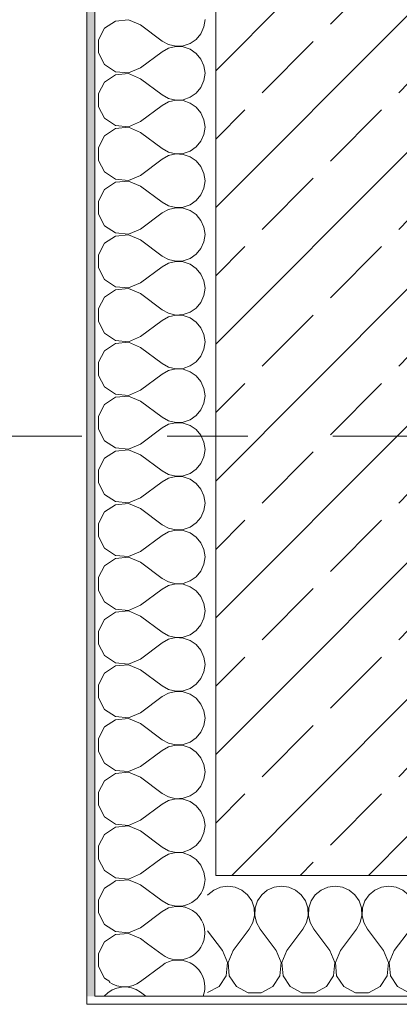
# Model space of a CAD drawing. Header units: metres. Extents: x -3.6 to 84.5, y -11 to 16.8.
# Tile 3 of 256: x -0.258 to 0.213, y -0.155 to 1.066. Entities that reach past the tile are written whole.
import ezdxf

# ---------------------------------------------------------------- set-up
doc = ezdxf.new("R2010")
doc.units = ezdxf.units.M
doc.header["$MEASUREMENT"] = 0
doc.linetypes.add('Strichlinie doppelt', pattern=[0.546806, 0.264583, -0.105833, 0.070556, -0.105833])
doc.layers.add('451 - Universal.Achsen Raster', color=7, linetype='Continuous')
doc.layers.add('604 - Struktur.Wand Aussen', color=7, linetype='Continuous')
pattern_1 = [(0, (0, 0), (0, 0.0866025), [0, -0.05]), (0, (0.025, 0.0433), (0, 0.0866025), [0, -0.05])]
pattern_2 = [(45, (0, 0), (-0.0848528, 0.0848528), []), (45, (-0.04243, 0.04243), (-0.0848528, 0.0848528), [0.09, -0.03])]

# ---------------------------------------------------------------- blocks, each defined once
blk = doc.blocks.new('*X21')
at = {"layer": '604 - Struktur.Wand Aussen', "color": 7, "linetype": 'Continuous', "lineweight": 5}
for p, q in [((-0.0998, -0.0798), (-0.0817, -0.0933)), ((-0.1083, -0.1267), (-0.0817, -0.1067)), ((-0.1083, -0.14), (-0.1017, -0.145))]:
    blk.add_line(p, q, dxfattribs=at)
for centre, start, end in [((-0.0617, 0), 287.1144, 342.8856), ((-0.0617, -0.0667), 0, 77.0278), ((-0.0617, -0.0667), 233.1301, 0), ((-0.0617, -0.1333), 0, 126.8699), ((-0.1283, -0.1667), 53.1301, 139.4584), ((-0.1283, -0.1), 235.1821, 306.8699), ((-0.0617, -0.1333), 339.5127, 0)]:
    blk.add_arc(centre, 0.0333, start, end, dxfattribs=at)
blk = doc.blocks.new('*X25')
at = {"layer": '604 - Struktur.Wand Aussen', "color": 7, "linetype": 'Continuous', "lineweight": 5}
for p, q in [((-0.1395, 1.0648), (-0.153, 1.0558)), ((-0.1233, 1.0663), (-0.1395, 1.0648)), ((-0.1083, 1.06), (-0.1233, 1.0663)), ((-0.0296, 1.0576), (-0.0283, 1.0667)), ((-0.153, 1.0558), (-0.1607, 1.0415)), ((-0.1083, 1.06), (-0.0817, 1.04)), ((-0.0333, 1.0491), (-0.0296, 1.0576)), ((-0.1607, 1.0415), (-0.1607, 1.0252)), ((-0.0817, 1.04), (-0.0736, 1.0355)), ((-0.0468, 1.0369), (-0.0392, 1.0421)), ((-0.0392, 1.0421), (-0.0333, 1.0491)), ((-0.1083, 1.0067), (-0.0817, 1.0267)), ((-0.0736, 1.0311), (-0.0817, 1.0267)), ((-0.0736, 1.0355), (-0.0647, 1.0335)), ((-0.0647, 1.0332), (-0.0736, 1.0311)), ((-0.0647, 1.0335), (-0.0555, 1.0339)), ((-0.0555, 1.0328), (-0.0647, 1.0332)), ((-0.0555, 1.0339), (-0.0468, 1.0369)), ((-0.0468, 1.0298), (-0.0555, 1.0328)), ((-0.0392, 1.0246), (-0.0468, 1.0298)), ((-0.1607, 1.0252), (-0.153, 1.0109)), ((-0.0333, 1.0175), (-0.0392, 1.0246)), ((-0.0296, 1.0091), (-0.0333, 1.0175)), ((-0.153, 1.0109), (-0.1395, 1.0019)), ((-0.1395, 1.0019), (-0.1233, 1.0004)), ((-0.1233, 1.0004), (-0.1083, 1.0067)), ((-0.0283, 1), (-0.0296, 1.0091)), ((-0.1395, 0.9981), (-0.153, 0.9891)), ((-0.1233, 0.9996), (-0.1395, 0.9981)), ((-0.1083, 0.9933), (-0.1233, 0.9996)), ((-0.1083, 0.9933), (-0.0817, 0.9733)), ((-0.0333, 0.9825), (-0.0296, 0.9909)), ((-0.0296, 0.9909), (-0.0283, 1)), ((-0.153, 0.9891), (-0.1607, 0.9748)), ((-0.0392, 0.9754), (-0.0333, 0.9825)), ((-0.1607, 0.9748), (-0.1607, 0.9585)), ((-0.0817, 0.9733), (-0.0736, 0.9689)), ((-0.0736, 0.9689), (-0.0647, 0.9668)), ((-0.0647, 0.9665), (-0.0736, 0.9645)), ((-0.0647, 0.9668), (-0.0555, 0.9672)), ((-0.0555, 0.9661), (-0.0647, 0.9665)), ((-0.0555, 0.9672), (-0.0468, 0.9702)), ((-0.0468, 0.9631), (-0.0555, 0.9661)), ((-0.0468, 0.9702), (-0.0392, 0.9754)), ((-0.1607, 0.9585), (-0.153, 0.9442)), ((-0.1083, 0.94), (-0.0817, 0.96)), ((-0.0736, 0.9645), (-0.0817, 0.96)), ((-0.0392, 0.9579), (-0.0468, 0.9631)), ((-0.0333, 0.9509), (-0.0392, 0.9579)), ((-0.153, 0.9442), (-0.1395, 0.9352)), ((-0.0296, 0.9424), (-0.0333, 0.9509)), ((-0.0283, 0.9333), (-0.0296, 0.9424)), ((-0.1395, 0.9314), (-0.153, 0.9224)), ((-0.1395, 0.9352), (-0.1233, 0.9337)), ((-0.1233, 0.933), (-0.1395, 0.9314)), ((-0.1233, 0.9337), (-0.1083, 0.94)), ((-0.1083, 0.9267), (-0.1233, 0.933)), ((-0.0296, 0.9242), (-0.0283, 0.9333)), ((-0.153, 0.9224), (-0.1607, 0.9081)), ((-0.1083, 0.9267), (-0.0817, 0.9067)), ((-0.0333, 0.9158), (-0.0296, 0.9242)), ((-0.1607, 0.9081), (-0.1607, 0.8919)), ((-0.0817, 0.9067), (-0.0736, 0.9022)), ((-0.0468, 0.9035), (-0.0392, 0.9087)), ((-0.0392, 0.9087), (-0.0333, 0.9158)), ((-0.1607, 0.8919), (-0.153, 0.8776)), ((-0.1083, 0.8733), (-0.0817, 0.8933)), ((-0.0736, 0.8978), (-0.0817, 0.8933)), ((-0.0736, 0.9022), (-0.0647, 0.9001)), ((-0.0647, 0.8999), (-0.0736, 0.8978)), ((-0.0647, 0.9001), (-0.0555, 0.9006)), ((-0.0555, 0.8994), (-0.0647, 0.8999)), ((-0.0555, 0.9006), (-0.0468, 0.9035)), ((-0.0468, 0.8965), (-0.0555, 0.8994)), ((-0.0392, 0.8913), (-0.0468, 0.8965)), ((-0.0333, 0.8842), (-0.0392, 0.8913)), ((-0.0296, 0.8758), (-0.0333, 0.8842)), ((-0.153, 0.8776), (-0.1395, 0.8686)), ((-0.1395, 0.8686), (-0.1233, 0.867)), ((-0.1233, 0.867), (-0.1083, 0.8733)), ((-0.0283, 0.8667), (-0.0296, 0.8758)), ((-0.153, 0.8558), (-0.1607, 0.8415)), ((-0.1395, 0.8648), (-0.153, 0.8558)), ((-0.1233, 0.8663), (-0.1395, 0.8648)), ((-0.1083, 0.86), (-0.1233, 0.8663)), ((-0.1083, 0.86), (-0.0817, 0.84)), ((-0.0333, 0.8491), (-0.0296, 0.8576)), ((-0.0296, 0.8576), (-0.0283, 0.8667)), ((-0.0392, 0.8421), (-0.0333, 0.8491)), ((-0.1607, 0.8415), (-0.1607, 0.8252)), ((-0.0817, 0.84), (-0.0736, 0.8355)), ((-0.0736, 0.8311), (-0.0817, 0.8267)), ((-0.0736, 0.8355), (-0.0647, 0.8335)), ((-0.0647, 0.8332), (-0.0736, 0.8311)), ((-0.0647, 0.8335), (-0.0555, 0.8339)), ((-0.0555, 0.8328), (-0.0647, 0.8332)), ((-0.0555, 0.8339), (-0.0468, 0.8369)), ((-0.0468, 0.8298), (-0.0555, 0.8328)), ((-0.0468, 0.8369), (-0.0392, 0.8421)), ((-0.1607, 0.8252), (-0.153, 0.8109)), ((-0.1083, 0.8067), (-0.0817, 0.8267)), ((-0.0392, 0.8246), (-0.0468, 0.8298)), ((-0.0333, 0.8175), (-0.0392, 0.8246)), ((-0.153, 0.8109), (-0.1395, 0.8019)), ((-0.1233, 0.8004), (-0.1083, 0.8067)), ((-0.0296, 0.8091), (-0.0333, 0.8175)), ((-0.0283, 0.8), (-0.0296, 0.8091)), ((-0.1395, 0.7981), (-0.153, 0.7891)), ((-0.1395, 0.8019), (-0.1233, 0.8004)), ((-0.1233, 0.7996), (-0.1395, 0.7981)), ((-0.1083, 0.7933), (-0.1233, 0.7996)), ((-0.0296, 0.7909), (-0.0283, 0.8)), ((-0.153, 0.7891), (-0.1607, 0.7748)), ((-0.1083, 0.7933), (-0.0817, 0.7733)), ((-0.0392, 0.7754), (-0.0333, 0.7825)), ((-0.0333, 0.7825), (-0.0296, 0.7909)), ((-0.1607, 0.7748), (-0.1607, 0.7585)), ((-0.0817, 0.7733), (-0.0736, 0.7689)), ((-0.0555, 0.7672), (-0.0468, 0.7702)), ((-0.0468, 0.7702), (-0.0392, 0.7754)), ((-0.1607, 0.7585), (-0.153, 0.7442)), ((-0.1083, 0.74), (-0.0817, 0.76)), ((-0.0736, 0.7645), (-0.0817, 0.76)), ((-0.0736, 0.7689), (-0.0647, 0.7668)), ((-0.0647, 0.7665), (-0.0736, 0.7645)), ((-0.0647, 0.7668), (-0.0555, 0.7672)), ((-0.0555, 0.7661), (-0.0647, 0.7665)), ((-0.0468, 0.7631), (-0.0555, 0.7661)), ((-0.0392, 0.7579), (-0.0468, 0.7631)), ((-0.0333, 0.7509), (-0.0392, 0.7579)), ((-0.0296, 0.7424), (-0.0333, 0.7509)), ((-0.153, 0.7442), (-0.1395, 0.7352)), ((-0.1395, 0.7352), (-0.1233, 0.7337)), ((-0.1233, 0.733), (-0.1395, 0.7314)), ((-0.1233, 0.7337), (-0.1083, 0.74)), ((-0.1083, 0.7267), (-0.1233, 0.733)), ((-0.0283, 0.7333), (-0.0296, 0.7424)), ((-0.0296, 0.7242), (-0.0283, 0.7333)), ((-0.153, 0.7224), (-0.1607, 0.7081)), ((-0.1395, 0.7314), (-0.153, 0.7224)), ((-0.1083, 0.7267), (-0.0817, 0.7067)), ((-0.0333, 0.7158), (-0.0296, 0.7242)), ((-0.0468, 0.7035), (-0.0392, 0.7087)), ((-0.0392, 0.7087), (-0.0333, 0.7158)), ((-0.1607, 0.7081), (-0.1607, 0.6919)), ((-0.0817, 0.7067), (-0.0736, 0.7022)), ((-0.0736, 0.6978), (-0.0817, 0.6933)), ((-0.0736, 0.7022), (-0.0647, 0.7001)), ((-0.0647, 0.6999), (-0.0736, 0.6978)), ((-0.0647, 0.7001), (-0.0555, 0.7006)), ((-0.0555, 0.6994), (-0.0647, 0.6999)), ((-0.0555, 0.7006), (-0.0468, 0.7035)), ((-0.0468, 0.6965), (-0.0555, 0.6994)), ((-0.0392, 0.6913), (-0.0468, 0.6965)), ((-0.1607, 0.6919), (-0.153, 0.6776)), ((-0.1083, 0.6733), (-0.0817, 0.6933)), ((-0.0333, 0.6842), (-0.0392, 0.6913)), ((-0.0296, 0.6758), (-0.0333, 0.6842)), ((-0.153, 0.6776), (-0.1395, 0.6686)), ((-0.1233, 0.667), (-0.1083, 0.6733)), ((-0.0283, 0.6667), (-0.0296, 0.6758)), ((-0.1395, 0.6648), (-0.153, 0.6558)), ((-0.1395, 0.6686), (-0.1233, 0.667)), ((-0.1233, 0.6663), (-0.1395, 0.6648)), ((-0.1083, 0.66), (-0.1233, 0.6663)), ((-0.1083, 0.66), (-0.0817, 0.64)), ((-0.0296, 0.6576), (-0.0283, 0.6667)), ((-0.153, 0.6558), (-0.1607, 0.6415)), ((-0.0392, 0.6421), (-0.0333, 0.6491)), ((-0.0333, 0.6491), (-0.0296, 0.6576)), ((-0.1607, 0.6415), (-0.1607, 0.6252)), ((-0.0817, 0.64), (-0.0736, 0.6355)), ((-0.0736, 0.6355), (-0.0647, 0.6335)), ((-0.0555, 0.6339), (-0.0468, 0.6369)), ((-0.0468, 0.6369), (-0.0392, 0.6421)), ((-0.1607, 0.6252), (-0.153, 0.6109)), ((-0.1083, 0.6067), (-0.0817, 0.6267)), ((-0.0736, 0.6311), (-0.0817, 0.6267)), ((-0.0647, 0.6332), (-0.0736, 0.6311)), ((-0.0647, 0.6335), (-0.0555, 0.6339)), ((-0.0555, 0.6328), (-0.0647, 0.6332)), ((-0.0468, 0.6298), (-0.0555, 0.6328)), ((-0.0392, 0.6246), (-0.0468, 0.6298)), ((-0.0333, 0.6175), (-0.0392, 0.6246)), ((-0.153, 0.6109), (-0.1395, 0.6019)), ((-0.0296, 0.6091), (-0.0333, 0.6175)), ((-0.1395, 0.6019), (-0.1233, 0.6004)), ((-0.1233, 0.5996), (-0.1395, 0.5981)), ((-0.1233, 0.6004), (-0.1083, 0.6067)), ((-0.1083, 0.5933), (-0.1233, 0.5996)), ((-0.0283, 0.6), (-0.0296, 0.6091)), ((-0.0296, 0.5909), (-0.0283, 0.6)), ((-0.153, 0.5891), (-0.1607, 0.5748)), ((-0.1395, 0.5981), (-0.153, 0.5891)), ((-0.1083, 0.5933), (-0.0817, 0.5733)), ((-0.0333, 0.5825), (-0.0296, 0.5909)), ((-0.1607, 0.5748), (-0.1607, 0.5585)), ((-0.0468, 0.5702), (-0.0392, 0.5754)), ((-0.0392, 0.5754), (-0.0333, 0.5825)), ((-0.0817, 0.5733), (-0.0736, 0.5689)), ((-0.0736, 0.5645), (-0.0817, 0.56)), ((-0.0736, 0.5689), (-0.0647, 0.5668)), ((-0.0647, 0.5665), (-0.0736, 0.5645)), ((-0.0647, 0.5668), (-0.0555, 0.5672)), ((-0.0555, 0.5661), (-0.0647, 0.5665)), ((-0.0555, 0.5672), (-0.0468, 0.5702)), ((-0.0468, 0.5631), (-0.0555, 0.5661)), ((-0.0392, 0.5579), (-0.0468, 0.5631)), ((-0.1607, 0.5585), (-0.153, 0.5442)), ((-0.1083, 0.54), (-0.0817, 0.56)), ((-0.0333, 0.5509), (-0.0392, 0.5579)), ((-0.0296, 0.5424), (-0.0333, 0.5509)), ((-0.153, 0.5442), (-0.1395, 0.5352)), ((-0.1233, 0.5337), (-0.1083, 0.54)), ((-0.0283, 0.5333), (-0.0296, 0.5424)), ((-0.1395, 0.5314), (-0.153, 0.5224)), ((-0.1395, 0.5352), (-0.1233, 0.5337)), ((-0.1233, 0.533), (-0.1395, 0.5314)), ((-0.1083, 0.5267), (-0.1233, 0.533)), ((-0.1083, 0.5267), (-0.0817, 0.5067)), ((-0.0296, 0.5242), (-0.0283, 0.5333)), ((-0.153, 0.5224), (-0.1607, 0.5081)), ((-0.0392, 0.5087), (-0.0333, 0.5158)), ((-0.0333, 0.5158), (-0.0296, 0.5242)), ((-0.1607, 0.5081), (-0.1607, 0.4919)), ((-0.0817, 0.5067), (-0.0736, 0.5022)), ((-0.0736, 0.5022), (-0.0647, 0.5001)), ((-0.0555, 0.5006), (-0.0468, 0.5035)), ((-0.0468, 0.5035), (-0.0392, 0.5087)), ((-0.1607, 0.4919), (-0.153, 0.4776)), ((-0.1083, 0.4733), (-0.0817, 0.4933)), ((-0.0736, 0.4978), (-0.0817, 0.4933)), ((-0.0647, 0.4999), (-0.0736, 0.4978)), ((-0.0647, 0.5001), (-0.0555, 0.5006)), ((-0.0555, 0.4994), (-0.0647, 0.4999)), ((-0.0468, 0.4965), (-0.0555, 0.4994)), ((-0.0392, 0.4913), (-0.0468, 0.4965)), ((-0.0333, 0.4842), (-0.0392, 0.4913)), ((-0.153, 0.4776), (-0.1395, 0.4686)), ((-0.0296, 0.4758), (-0.0333, 0.4842)), ((-0.1395, 0.4648), (-0.153, 0.4558)), ((-0.1395, 0.4686), (-0.1233, 0.467)), ((-0.1233, 0.4663), (-0.1395, 0.4648)), ((-0.1233, 0.467), (-0.1083, 0.4733)), ((-0.1083, 0.46), (-0.1233, 0.4663)), ((-0.0283, 0.4667), (-0.0296, 0.4758)), ((-0.0296, 0.4576), (-0.0283, 0.4667)), ((-0.153, 0.4558), (-0.1607, 0.4415)), ((-0.1083, 0.46), (-0.0817, 0.44)), ((-0.0333, 0.4491), (-0.0296, 0.4576)), ((-0.1607, 0.4415), (-0.1607, 0.4252)), ((-0.0817, 0.44), (-0.0736, 0.4355)), ((-0.0468, 0.4369), (-0.0392, 0.4421)), ((-0.0392, 0.4421), (-0.0333, 0.4491)), ((-0.0736, 0.4311), (-0.0817, 0.4267)), ((-0.0736, 0.4355), (-0.0647, 0.4335)), ((-0.0647, 0.4332), (-0.0736, 0.4311)), ((-0.0647, 0.4335), (-0.0555, 0.4339)), ((-0.0555, 0.4328), (-0.0647, 0.4332)), ((-0.0555, 0.4339), (-0.0468, 0.4369)), ((-0.0468, 0.4298), (-0.0555, 0.4328)), ((-0.0392, 0.4246), (-0.0468, 0.4298)), ((-0.1607, 0.4252), (-0.153, 0.4109)), ((-0.1083, 0.4067), (-0.0817, 0.4267)), ((-0.0333, 0.4175), (-0.0392, 0.4246)), ((-0.0296, 0.4091), (-0.0333, 0.4175)), ((-0.153, 0.4109), (-0.1395, 0.4019)), ((-0.1233, 0.4004), (-0.1083, 0.4067)), ((-0.0283, 0.4), (-0.0296, 0.4091)), ((-0.1395, 0.3981), (-0.153, 0.3891)), ((-0.1395, 0.4019), (-0.1233, 0.4004)), ((-0.1233, 0.3996), (-0.1395, 0.3981)), ((-0.1083, 0.3933), (-0.1233, 0.3996)), ((-0.1083, 0.3933), (-0.0817, 0.3733)), ((-0.0333, 0.3825), (-0.0296, 0.3909)), ((-0.0296, 0.3909), (-0.0283, 0.4)), ((-0.153, 0.3891), (-0.1607, 0.3748)), ((-0.0392, 0.3754), (-0.0333, 0.3825)), ((-0.1607, 0.3748), (-0.1607, 0.3585)), ((-0.0817, 0.3733), (-0.0736, 0.3689)), ((-0.0736, 0.3689), (-0.0647, 0.3668)), ((-0.0647, 0.3665), (-0.0736, 0.3645)), ((-0.0647, 0.3668), (-0.0555, 0.3672)), ((-0.0555, 0.3661), (-0.0647, 0.3665)), ((-0.0555, 0.3672), (-0.0468, 0.3702)), ((-0.0468, 0.3702), (-0.0392, 0.3754)), ((-0.1607, 0.3585), (-0.153, 0.3442)), ((-0.1083, 0.34), (-0.0817, 0.36)), ((-0.0736, 0.3645), (-0.0817, 0.36)), ((-0.0468, 0.3631), (-0.0555, 0.3661)), ((-0.0392, 0.3579), (-0.0468, 0.3631)), ((-0.0333, 0.3509), (-0.0392, 0.3579)), ((-0.153, 0.3442), (-0.1395, 0.3352)), ((-0.0296, 0.3424), (-0.0333, 0.3509)), ((-0.0283, 0.3333), (-0.0296, 0.3424)), ((-0.1395, 0.3314), (-0.153, 0.3224)), ((-0.1395, 0.3352), (-0.1233, 0.3337)), ((-0.1233, 0.333), (-0.1395, 0.3314)), ((-0.1233, 0.3337), (-0.1083, 0.34)), ((-0.1083, 0.3267), (-0.1233, 0.333)), ((-0.0296, 0.3242), (-0.0283, 0.3333)), ((-0.153, 0.3224), (-0.1607, 0.3081)), ((-0.1083, 0.3267), (-0.0817, 0.3067)), ((-0.0333, 0.3158), (-0.0296, 0.3242)), ((-0.1607, 0.3081), (-0.1607, 0.2919)), ((-0.0817, 0.3067), (-0.0736, 0.3022)), ((-0.0468, 0.3035), (-0.0392, 0.3087)), ((-0.0392, 0.3087), (-0.0333, 0.3158)), ((-0.1083, 0.2733), (-0.0817, 0.2933)), ((-0.0736, 0.2978), (-0.0817, 0.2933)), ((-0.0736, 0.3022), (-0.0647, 0.3001)), ((-0.0647, 0.2999), (-0.0736, 0.2978)), ((-0.0647, 0.3001), (-0.0555, 0.3006)), ((-0.0555, 0.2994), (-0.0647, 0.2999)), ((-0.0555, 0.3006), (-0.0468, 0.3035)), ((-0.0468, 0.2965), (-0.0555, 0.2994)), ((-0.0392, 0.2913), (-0.0468, 0.2965)), ((-0.1607, 0.2919), (-0.153, 0.2776)), ((-0.0333, 0.2842), (-0.0392, 0.2913)), ((-0.0296, 0.2758), (-0.0333, 0.2842)), ((-0.153, 0.2776), (-0.1395, 0.2686)), ((-0.1233, 0.267), (-0.1083, 0.2733)), ((-0.0283, 0.2667), (-0.0296, 0.2758)), ((-0.1395, 0.2648), (-0.153, 0.2558)), ((-0.1395, 0.2686), (-0.1233, 0.267)), ((-0.1233, 0.2663), (-0.1395, 0.2648)), ((-0.1083, 0.26), (-0.1233, 0.2663)), ((-0.1083, 0.26), (-0.0817, 0.24)), ((-0.0333, 0.2491), (-0.0296, 0.2576)), ((-0.0296, 0.2576), (-0.0283, 0.2667)), ((-0.153, 0.2558), (-0.1607, 0.2415)), ((-0.0392, 0.2421), (-0.0333, 0.2491)), ((-0.1607, 0.2415), (-0.1607, 0.2252)), ((-0.0817, 0.24), (-0.0736, 0.2355)), ((-0.0736, 0.2355), (-0.0647, 0.2335)), ((-0.0647, 0.2332), (-0.0736, 0.2311)), ((-0.0647, 0.2335), (-0.0555, 0.2339)), ((-0.0555, 0.2328), (-0.0647, 0.2332)), ((-0.0555, 0.2339), (-0.0468, 0.2369)), ((-0.0468, 0.2298), (-0.0555, 0.2328)), ((-0.0468, 0.2369), (-0.0392, 0.2421)), ((-0.1607, 0.2252), (-0.153, 0.2109)), ((-0.1083, 0.2067), (-0.0817, 0.2267)), ((-0.0736, 0.2311), (-0.0817, 0.2267)), ((-0.0392, 0.2246), (-0.0468, 0.2298)), ((-0.0333, 0.2175), (-0.0392, 0.2246)), ((-0.153, 0.2109), (-0.1395, 0.2019)), ((-0.0296, 0.2091), (-0.0333, 0.2175)), ((-0.0283, 0.2), (-0.0296, 0.2091)), ((-0.1395, 0.1981), (-0.153, 0.1891)), ((-0.1395, 0.2019), (-0.1233, 0.2004)), ((-0.1233, 0.1996), (-0.1395, 0.1981)), ((-0.1233, 0.2004), (-0.1083, 0.2067)), ((-0.1083, 0.1933), (-0.1233, 0.1996)), ((-0.0296, 0.1909), (-0.0283, 0.2)), ((-0.153, 0.1891), (-0.1607, 0.1748)), ((-0.1083, 0.1933), (-0.0817, 0.1733)), ((-0.0333, 0.1825), (-0.0296, 0.1909)), ((-0.1607, 0.1748), (-0.1607, 0.1585)), ((-0.0817, 0.1733), (-0.0736, 0.1689)), ((-0.0468, 0.1702), (-0.0392, 0.1754)), ((-0.0392, 0.1754), (-0.0333, 0.1825)), ((-0.1083, 0.14), (-0.0817, 0.16)), ((-0.0736, 0.1645), (-0.0817, 0.16)), ((-0.0736, 0.1689), (-0.0647, 0.1668)), ((-0.0647, 0.1665), (-0.0736, 0.1645)), ((-0.0647, 0.1668), (-0.0555, 0.1672)), ((-0.0555, 0.1661), (-0.0647, 0.1665)), ((-0.0555, 0.1672), (-0.0468, 0.1702)), ((-0.0468, 0.1631), (-0.0555, 0.1661)), ((-0.0392, 0.1579), (-0.0468, 0.1631)), ((-0.1607, 0.1585), (-0.153, 0.1442)), ((-0.0333, 0.1509), (-0.0392, 0.1579)), ((-0.0296, 0.1424), (-0.0333, 0.1509)), ((-0.153, 0.1442), (-0.1395, 0.1352)), ((-0.1395, 0.1352), (-0.1233, 0.1337)), ((-0.1233, 0.1337), (-0.1083, 0.14)), ((-0.0283, 0.1333), (-0.0296, 0.1424)), ((-0.153, 0.1224), (-0.1607, 0.1081)), ((-0.1395, 0.1314), (-0.153, 0.1224)), ((-0.1233, 0.133), (-0.1395, 0.1314)), ((-0.1083, 0.1267), (-0.1233, 0.133)), ((-0.1083, 0.1267), (-0.0817, 0.1067)), ((-0.0333, 0.1158), (-0.0296, 0.1242)), ((-0.0296, 0.1242), (-0.0283, 0.1333)), ((-0.0392, 0.1087), (-0.0333, 0.1158)), ((-0.1607, 0.1081), (-0.1607, 0.0919)), ((-0.0817, 0.1067), (-0.0736, 0.1022)), ((-0.0736, 0.0978), (-0.0817, 0.0933)), ((-0.0736, 0.1022), (-0.0647, 0.1001)), ((-0.0647, 0.0999), (-0.0736, 0.0978)), ((-0.0647, 0.1001), (-0.0555, 0.1006)), ((-0.0555, 0.0994), (-0.0647, 0.0999)), ((-0.0555, 0.1006), (-0.0468, 0.1035)), ((-0.0468, 0.0965), (-0.0555, 0.0994)), ((-0.0468, 0.1035), (-0.0392, 0.1087)), ((-0.1607, 0.0919), (-0.153, 0.0776)), ((-0.1083, 0.0733), (-0.0817, 0.0933)), ((-0.0392, 0.0913), (-0.0468, 0.0965)), ((-0.0333, 0.0842), (-0.0392, 0.0913)), ((-0.153, 0.0776), (-0.1395, 0.0686)), ((-0.1233, 0.067), (-0.1083, 0.0733)), ((-0.0296, 0.0758), (-0.0333, 0.0842)), ((-0.0283, 0.0667), (-0.0296, 0.0758)), ((-0.1395, 0.0648), (-0.153, 0.0558)), ((-0.1395, 0.0686), (-0.1233, 0.067)), ((-0.1233, 0.0663), (-0.1395, 0.0648)), ((-0.1083, 0.06), (-0.1233, 0.0663)), ((-0.0296, 0.0576), (-0.0283, 0.0667)), ((-0.153, 0.0558), (-0.1607, 0.0415)), ((-0.1083, 0.06), (-0.0817, 0.04)), ((-0.0392, 0.0421), (-0.0333, 0.0491)), ((-0.0333, 0.0491), (-0.0296, 0.0576)), ((-0.1607, 0.0415), (-0.1607, 0.0252)), ((-0.0817, 0.04), (-0.0736, 0.0355)), ((-0.0555, 0.0339), (-0.0468, 0.0369)), ((-0.0468, 0.0369), (-0.0392, 0.0421)), ((-0.1607, 0.0252), (-0.153, 0.0109)), ((-0.1083, 0.0067), (-0.0817, 0.0267)), ((-0.0736, 0.0311), (-0.0817, 0.0267)), ((-0.0736, 0.0355), (-0.0647, 0.0335)), ((-0.0647, 0.0332), (-0.0736, 0.0311)), ((-0.0647, 0.0335), (-0.0555, 0.0339)), ((-0.0555, 0.0328), (-0.0647, 0.0332)), ((-0.0468, 0.0298), (-0.0555, 0.0328)), ((-0.0392, 0.0246), (-0.0468, 0.0298)), ((-0.0333, 0.0175), (-0.0392, 0.0246)), ((-0.0296, 0.0091), (-0.0333, 0.0175)), ((-0.153, 0.0109), (-0.1395, 0.0019)), ((-0.1395, 0.0019), (-0.1233, 0.0004)), ((-0.1233, 0.0004), (-0.1083, 0.0067)), ((-0.0283, 0), (-0.0296, 0.0091)), ((-0.029, -0.005), (-0.0283, 0)), ((-0.1395, -0.0019), (-0.1441, -0.005)), ((-0.1233, -0.0004), (-0.1395, -0.0019)), ((-0.1123, -0.005), (-0.1233, -0.0004))]:
    blk.add_line(p, q, dxfattribs=at)
blk = doc.blocks.new('*X26')
at = {"layer": '604 - Struktur.Wand Aussen', "color": 7, "linetype": 'Continuous', "lineweight": 5}
for p, q in [((-0.153, -0.0109), (-0.1607, -0.0252)), ((-0.1441, -0.005), (-0.153, -0.0109)), ((-0.1083, -0.0067), (-0.1123, -0.005)), ((-0.1083, -0.0067), (-0.0817, -0.0267)), ((-0.03, -0.01), (-0.0296, -0.0091)), ((-0.0296, -0.0091), (-0.029, -0.005)), ((-0.1607, -0.0252), (-0.1607, -0.0415)), ((-0.0817, -0.0267), (-0.0736, -0.0311)), ((-0.0736, -0.0355), (-0.0817, -0.04)), ((-0.0736, -0.0311), (-0.0647, -0.0332)), ((-0.0647, -0.0335), (-0.0736, -0.0355)), ((-0.0647, -0.0332), (-0.0555, -0.0328)), ((-0.0555, -0.0339), (-0.0647, -0.0335)), ((-0.0555, -0.0328), (-0.0514, -0.0314)), ((-0.0543, -0.0343), (-0.0555, -0.0339)), ((-0.1607, -0.0415), (-0.153, -0.0558)), ((-0.1083, -0.06), (-0.0817, -0.04)), ((-0.153, -0.0558), (-0.1395, -0.0648)), ((-0.1233, -0.0663), (-0.1083, -0.06)), ((-0.1395, -0.0686), (-0.153, -0.0776)), ((-0.1395, -0.0648), (-0.1233, -0.0663)), ((-0.1233, -0.067), (-0.1395, -0.0686)), ((-0.1083, -0.0733), (-0.1233, -0.067)), ((-0.153, -0.0776), (-0.1607, -0.0919)), ((-0.1083, -0.0733), (-0.0998, -0.0798)), ((-0.1607, -0.0919), (-0.1607, -0.1081)), ((-0.1607, -0.1081), (-0.153, -0.1224)), ((-0.153, -0.1224), (-0.1466, -0.1266))]:
    blk.add_line(p, q, dxfattribs=at)
blk = doc.blocks.new('*X85')
at = {"layer": '604 - Struktur.Wand Aussen', "color": 7, "linetype": 'Continuous', "lineweight": 5}
for p, q in [((-0.0091, -0.0096), (-0.0175, -0.0133)), ((0, -0.0083), (-0.0091, -0.0096)), ((0.0091, -0.0096), (0, -0.0083)), ((0.0175, -0.0133), (0.0091, -0.0096)), ((0.0576, -0.0096), (0.0491, -0.0133)), ((0.0667, -0.0083), (0.0576, -0.0096)), ((0.0758, -0.0096), (0.0667, -0.0083)), ((0.0842, -0.0133), (0.0758, -0.0096)), ((0.1242, -0.0096), (0.1158, -0.0133)), ((0.1333, -0.0083), (0.1242, -0.0096)), ((0.1424, -0.0096), (0.1333, -0.0083)), ((0.1509, -0.0133), (0.1424, -0.0096)), ((0.1909, -0.0096), (0.1825, -0.0133)), ((0.2, -0.0083), (0.1909, -0.0096)), ((0.2091, -0.0096), (0.2, -0.0083)), ((0.2175, -0.0133), (0.2091, -0.0096)), ((0.2576, -0.0096), (0.2491, -0.0133)), ((0.2667, -0.0083), (0.2576, -0.0096)), ((0.2758, -0.0096), (0.2667, -0.0083)), ((0.2842, -0.0133), (0.2758, -0.0096)), ((0.3242, -0.0096), (0.3158, -0.0133)), ((0.3333, -0.0083), (0.3242, -0.0096)), ((0.3424, -0.0096), (0.3333, -0.0083)), ((0.3509, -0.0133), (0.3424, -0.0096)), ((0.3909, -0.0096), (0.3825, -0.0133)), ((0.4, -0.0083), (0.3909, -0.0096)), ((0.4091, -0.0096), (0.4, -0.0083)), ((0.4175, -0.0133), (0.4091, -0.0096)), ((0.4576, -0.0096), (0.4491, -0.0133)), ((0.4667, -0.0083), (0.4576, -0.0096)), ((0.4758, -0.0096), (0.4667, -0.0083)), ((0.4842, -0.0133), (0.4758, -0.0096)), ((0.5242, -0.0096), (0.5158, -0.0133)), ((0.5333, -0.0083), (0.5242, -0.0096)), ((0.5424, -0.0096), (0.5333, -0.0083)), ((0.5509, -0.0133), (0.5424, -0.0096)), ((0.5909, -0.0096), (0.5825, -0.0133)), ((0.6, -0.0083), (0.5909, -0.0096)), ((0.6091, -0.0096), (0.6, -0.0083)), ((0.6175, -0.0133), (0.6091, -0.0096)), ((0.6576, -0.0096), (0.6491, -0.0133)), ((0.6667, -0.0083), (0.6576, -0.0096)), ((0.6758, -0.0096), (0.6667, -0.0083)), ((0.6842, -0.0133), (0.6758, -0.0096)), ((0.7242, -0.0096), (0.7158, -0.0133)), ((0.7333, -0.0083), (0.7242, -0.0096)), ((0.7424, -0.0096), (0.7333, -0.0083)), ((0.7509, -0.0133), (0.7424, -0.0096)), ((0.7909, -0.0096), (0.7825, -0.0133)), ((0.8, -0.0083), (0.7909, -0.0096)), ((0.8091, -0.0096), (0.8, -0.0083)), ((0.8175, -0.0133), (0.8091, -0.0096)), ((0.8576, -0.0096), (0.8491, -0.0133)), ((0.8667, -0.0083), (0.8576, -0.0096)), ((0.8758, -0.0096), (0.8667, -0.0083)), ((0.8842, -0.0133), (0.8758, -0.0096)), ((0.9242, -0.0096), (0.9158, -0.0133)), ((0.9333, -0.0083), (0.9242, -0.0096)), ((0.9424, -0.0096), (0.9333, -0.0083)), ((0.9509, -0.0133), (0.9424, -0.0096)), ((0.9909, -0.0096), (0.9825, -0.0133)), ((1, -0.0083), (0.9909, -0.0096)), ((1.0091, -0.0096), (1, -0.0083)), ((1.0175, -0.0133), (1.0091, -0.0096)), ((1.0576, -0.0096), (1.0491, -0.0133)), ((1.0667, -0.0083), (1.0576, -0.0096)), ((1.0758, -0.0096), (1.0667, -0.0083)), ((1.08, -0.0115), (1.0758, -0.0096)), ((-0.0246, -0.0192), (-0.025, -0.0198)), ((-0.0175, -0.0133), (-0.0246, -0.0192)), ((0.0246, -0.0192), (0.0175, -0.0133)), ((0.0298, -0.0268), (0.0246, -0.0192)), ((0.0421, -0.0192), (0.0369, -0.0268)), ((0.0491, -0.0133), (0.0421, -0.0192)), ((0.0913, -0.0192), (0.0842, -0.0133)), ((0.0965, -0.0268), (0.0913, -0.0192)), ((0.1087, -0.0192), (0.1035, -0.0268)), ((0.1158, -0.0133), (0.1087, -0.0192)), ((0.1579, -0.0192), (0.1509, -0.0133)), ((0.1631, -0.0268), (0.1579, -0.0192)), ((0.1754, -0.0192), (0.1702, -0.0268)), ((0.1825, -0.0133), (0.1754, -0.0192)), ((0.2246, -0.0192), (0.2175, -0.0133)), ((0.2298, -0.0268), (0.2246, -0.0192)), ((0.2421, -0.0192), (0.2369, -0.0268)), ((0.2491, -0.0133), (0.2421, -0.0192)), ((0.2913, -0.0192), (0.2842, -0.0133)), ((0.2965, -0.0268), (0.2913, -0.0192)), ((0.3087, -0.0192), (0.3035, -0.0268)), ((0.3158, -0.0133), (0.3087, -0.0192)), ((0.3579, -0.0192), (0.3509, -0.0133)), ((0.3631, -0.0268), (0.3579, -0.0192)), ((0.3754, -0.0192), (0.3702, -0.0268)), ((0.3825, -0.0133), (0.3754, -0.0192)), ((0.4246, -0.0192), (0.4175, -0.0133)), ((0.4298, -0.0268), (0.4246, -0.0192)), ((0.4421, -0.0192), (0.4369, -0.0268)), ((0.4491, -0.0133), (0.4421, -0.0192)), ((0.4913, -0.0192), (0.4842, -0.0133)), ((0.4965, -0.0268), (0.4913, -0.0192)), ((0.5087, -0.0192), (0.5035, -0.0268)), ((0.5158, -0.0133), (0.5087, -0.0192)), ((0.5579, -0.0192), (0.5509, -0.0133)), ((0.5631, -0.0268), (0.5579, -0.0192)), ((0.5754, -0.0192), (0.5702, -0.0268)), ((0.5825, -0.0133), (0.5754, -0.0192)), ((0.6246, -0.0192), (0.6175, -0.0133)), ((0.6298, -0.0268), (0.6246, -0.0192)), ((0.6421, -0.0192), (0.6369, -0.0268)), ((0.6491, -0.0133), (0.6421, -0.0192)), ((0.6913, -0.0192), (0.6842, -0.0133)), ((0.6965, -0.0268), (0.6913, -0.0192)), ((0.7087, -0.0192), (0.7035, -0.0268)), ((0.7158, -0.0133), (0.7087, -0.0192)), ((0.7579, -0.0192), (0.7509, -0.0133)), ((0.7631, -0.0268), (0.7579, -0.0192)), ((0.7754, -0.0192), (0.7702, -0.0268)), ((0.7825, -0.0133), (0.7754, -0.0192)), ((0.8246, -0.0192), (0.8175, -0.0133)), ((0.8298, -0.0268), (0.8246, -0.0192)), ((0.8421, -0.0192), (0.8369, -0.0268)), ((0.8491, -0.0133), (0.8421, -0.0192)), ((0.8913, -0.0192), (0.8842, -0.0133)), ((0.8965, -0.0268), (0.8913, -0.0192)), ((0.9087, -0.0192), (0.9035, -0.0268)), ((0.9158, -0.0133), (0.9087, -0.0192)), ((0.9579, -0.0192), (0.9509, -0.0133)), ((0.9631, -0.0268), (0.9579, -0.0192)), ((0.9754, -0.0192), (0.9702, -0.0268)), ((0.9825, -0.0133), (0.9754, -0.0192)), ((1.0246, -0.0192), (1.0175, -0.0133)), ((1.0298, -0.0268), (1.0246, -0.0192)), ((1.0421, -0.0192), (1.0369, -0.0268)), ((1.0491, -0.0133), (1.0421, -0.0192)), ((0.0328, -0.0355), (0.0298, -0.0268)), ((0.0332, -0.0447), (0.0328, -0.0355)), ((0.0339, -0.0355), (0.0335, -0.0447)), ((0.0369, -0.0268), (0.0339, -0.0355)), ((0.0994, -0.0355), (0.0965, -0.0268)), ((0.0999, -0.0447), (0.0994, -0.0355)), ((0.1006, -0.0355), (0.1001, -0.0447)), ((0.1035, -0.0268), (0.1006, -0.0355)), ((0.1661, -0.0355), (0.1631, -0.0268)), ((0.1665, -0.0447), (0.1661, -0.0355)), ((0.1672, -0.0355), (0.1668, -0.0447)), ((0.1702, -0.0268), (0.1672, -0.0355)), ((0.2328, -0.0355), (0.2298, -0.0268)), ((0.2332, -0.0447), (0.2328, -0.0355)), ((0.2339, -0.0355), (0.2335, -0.0447)), ((0.2369, -0.0268), (0.2339, -0.0355)), ((0.2994, -0.0355), (0.2965, -0.0268)), ((0.2999, -0.0447), (0.2994, -0.0355)), ((0.3006, -0.0355), (0.3001, -0.0447)), ((0.3035, -0.0268), (0.3006, -0.0355)), ((0.3661, -0.0355), (0.3631, -0.0268)), ((0.3665, -0.0447), (0.3661, -0.0355)), ((0.3672, -0.0355), (0.3668, -0.0447)), ((0.3702, -0.0268), (0.3672, -0.0355)), ((0.4328, -0.0355), (0.4298, -0.0268)), ((0.4332, -0.0447), (0.4328, -0.0355)), ((0.4339, -0.0355), (0.4335, -0.0447)), ((0.4369, -0.0268), (0.4339, -0.0355)), ((0.4994, -0.0355), (0.4965, -0.0268)), ((0.4999, -0.0447), (0.4994, -0.0355)), ((0.5006, -0.0355), (0.5001, -0.0447)), ((0.5035, -0.0268), (0.5006, -0.0355)), ((0.5661, -0.0355), (0.5631, -0.0268)), ((0.5665, -0.0447), (0.5661, -0.0355)), ((0.5672, -0.0355), (0.5668, -0.0447)), ((0.5702, -0.0268), (0.5672, -0.0355)), ((0.6328, -0.0355), (0.6298, -0.0268)), ((0.6332, -0.0447), (0.6328, -0.0355)), ((0.6339, -0.0355), (0.6335, -0.0447)), ((0.6369, -0.0268), (0.6339, -0.0355)), ((0.6994, -0.0355), (0.6965, -0.0268)), ((0.6999, -0.0447), (0.6994, -0.0355)), ((0.7006, -0.0355), (0.7001, -0.0447)), ((0.7035, -0.0268), (0.7006, -0.0355)), ((0.7661, -0.0355), (0.7631, -0.0268)), ((0.7665, -0.0447), (0.7661, -0.0355)), ((0.7672, -0.0355), (0.7668, -0.0447)), ((0.7702, -0.0268), (0.7672, -0.0355)), ((0.8328, -0.0355), (0.8298, -0.0268)), ((0.8332, -0.0447), (0.8328, -0.0355)), ((0.8339, -0.0355), (0.8335, -0.0447)), ((0.8369, -0.0268), (0.8339, -0.0355)), ((0.8994, -0.0355), (0.8965, -0.0268)), ((0.8999, -0.0447), (0.8994, -0.0355)), ((0.9006, -0.0355), (0.9001, -0.0447)), ((0.9035, -0.0268), (0.9006, -0.0355)), ((0.9661, -0.0355), (0.9631, -0.0268)), ((0.9665, -0.0447), (0.9661, -0.0355)), ((0.9672, -0.0355), (0.9668, -0.0447)), ((0.9702, -0.0268), (0.9672, -0.0355)), ((1.0328, -0.0355), (1.0298, -0.0268)), ((1.0332, -0.0447), (1.0328, -0.0355)), ((1.0339, -0.0355), (1.0335, -0.0447)), ((1.0369, -0.0268), (1.0339, -0.0355)), ((0.0311, -0.0536), (0.0332, -0.0447)), ((0.0335, -0.0447), (0.0355, -0.0536)), ((0.0978, -0.0536), (0.0999, -0.0447)), ((0.1001, -0.0447), (0.1022, -0.0536)), ((0.1645, -0.0536), (0.1665, -0.0447)), ((0.1668, -0.0447), (0.1689, -0.0536)), ((0.2311, -0.0536), (0.2332, -0.0447)), ((0.2335, -0.0447), (0.2355, -0.0536)), ((0.2978, -0.0536), (0.2999, -0.0447)), ((0.3001, -0.0447), (0.3022, -0.0536)), ((0.3645, -0.0536), (0.3665, -0.0447)), ((0.3668, -0.0447), (0.3689, -0.0536)), ((0.4311, -0.0536), (0.4332, -0.0447)), ((0.4335, -0.0447), (0.4355, -0.0536)), ((0.4978, -0.0536), (0.4999, -0.0447)), ((0.5001, -0.0447), (0.5022, -0.0536)), ((0.5645, -0.0536), (0.5665, -0.0447)), ((0.5668, -0.0447), (0.5689, -0.0536)), ((0.6311, -0.0536), (0.6332, -0.0447)), ((0.6335, -0.0447), (0.6355, -0.0536)), ((0.6978, -0.0536), (0.6999, -0.0447)), ((0.7001, -0.0447), (0.7022, -0.0536)), ((0.7645, -0.0536), (0.7665, -0.0447)), ((0.7668, -0.0447), (0.7689, -0.0536)), ((0.8311, -0.0536), (0.8332, -0.0447)), ((0.8335, -0.0447), (0.8355, -0.0536)), ((0.8978, -0.0536), (0.8999, -0.0447)), ((0.9001, -0.0447), (0.9022, -0.0536)), ((0.9645, -0.0536), (0.9665, -0.0447)), ((0.9668, -0.0447), (0.9689, -0.0536)), ((1.0311, -0.0536), (1.0332, -0.0447)), ((1.0335, -0.0447), (1.0355, -0.0536)), ((0.0267, -0.0617), (0.0311, -0.0536)), ((0.0355, -0.0536), (0.04, -0.0617)), ((0.0933, -0.0617), (0.0978, -0.0536)), ((0.1022, -0.0536), (0.1067, -0.0617)), ((0.16, -0.0617), (0.1645, -0.0536)), ((0.1689, -0.0536), (0.1733, -0.0617)), ((0.2267, -0.0617), (0.2311, -0.0536)), ((0.2355, -0.0536), (0.24, -0.0617)), ((0.2933, -0.0617), (0.2978, -0.0536)), ((0.3022, -0.0536), (0.3067, -0.0617)), ((0.36, -0.0617), (0.3645, -0.0536)), ((0.3689, -0.0536), (0.3733, -0.0617)), ((0.4267, -0.0617), (0.4311, -0.0536)), ((0.4355, -0.0536), (0.44, -0.0617)), ((0.4933, -0.0617), (0.4978, -0.0536)), ((0.5022, -0.0536), (0.5067, -0.0617)), ((0.56, -0.0617), (0.5645, -0.0536)), ((0.5689, -0.0536), (0.5733, -0.0617)), ((0.6267, -0.0617), (0.6311, -0.0536)), ((0.6355, -0.0536), (0.64, -0.0617)), ((0.6933, -0.0617), (0.6978, -0.0536)), ((0.7022, -0.0536), (0.7067, -0.0617)), ((0.76, -0.0617), (0.7645, -0.0536)), ((0.7689, -0.0536), (0.7733, -0.0617)), ((0.8267, -0.0617), (0.8311, -0.0536)), ((0.8355, -0.0536), (0.84, -0.0617)), ((0.8933, -0.0617), (0.8978, -0.0536)), ((0.9022, -0.0536), (0.9067, -0.0617)), ((0.96, -0.0617), (0.9645, -0.0536)), ((0.9689, -0.0536), (0.9733, -0.0617)), ((1.0267, -0.0617), (1.0311, -0.0536)), ((1.0355, -0.0536), (1.04, -0.0617)), ((-0.0067, -0.0883), (-0.025, -0.0639)), ((0.0067, -0.0883), (0.0267, -0.0617)), ((0.06, -0.0883), (0.04, -0.0617)), ((0.0733, -0.0883), (0.0933, -0.0617)), ((0.1267, -0.0883), (0.1067, -0.0617)), ((0.14, -0.0883), (0.16, -0.0617)), ((0.1933, -0.0883), (0.1733, -0.0617)), ((0.2067, -0.0883), (0.2267, -0.0617)), ((0.26, -0.0883), (0.24, -0.0617)), ((0.2733, -0.0883), (0.2933, -0.0617)), ((0.3267, -0.0883), (0.3067, -0.0617)), ((0.34, -0.0883), (0.36, -0.0617)), ((0.3933, -0.0883), (0.3733, -0.0617)), ((0.4067, -0.0883), (0.4267, -0.0617)), ((0.46, -0.0883), (0.44, -0.0617)), ((0.4733, -0.0883), (0.4933, -0.0617)), ((0.5267, -0.0883), (0.5067, -0.0617)), ((0.54, -0.0883), (0.56, -0.0617)), ((0.5933, -0.0883), (0.5733, -0.0617)), ((0.6067, -0.0883), (0.6267, -0.0617)), ((0.66, -0.0883), (0.64, -0.0617)), ((0.6733, -0.0883), (0.6933, -0.0617)), ((0.7267, -0.0883), (0.7067, -0.0617)), ((0.74, -0.0883), (0.76, -0.0617)), ((0.7933, -0.0883), (0.7733, -0.0617)), ((0.8067, -0.0883), (0.8267, -0.0617)), ((0.86, -0.0883), (0.84, -0.0617)), ((0.8733, -0.0883), (0.8933, -0.0617)), ((0.9267, -0.0883), (0.9067, -0.0617)), ((0.94, -0.0883), (0.96, -0.0617)), ((0.9933, -0.0883), (0.9733, -0.0617)), ((1.0067, -0.0883), (1.0267, -0.0617)), ((1.06, -0.0883), (1.04, -0.0617)), ((1.0733, -0.0883), (1.08, -0.0794)), ((-0.0004, -0.1033), (-0.0067, -0.0883)), ((0.0067, -0.0883), (0.0004, -0.1033)), ((0.0663, -0.1033), (0.06, -0.0883)), ((0.0733, -0.0883), (0.067, -0.1033)), ((0.133, -0.1033), (0.1267, -0.0883)), ((0.14, -0.0883), (0.1337, -0.1033)), ((0.1996, -0.1033), (0.1933, -0.0883)), ((0.2067, -0.0883), (0.2004, -0.1033)), ((0.2663, -0.1033), (0.26, -0.0883)), ((0.2733, -0.0883), (0.267, -0.1033)), ((0.333, -0.1033), (0.3267, -0.0883)), ((0.34, -0.0883), (0.3337, -0.1033)), ((0.3996, -0.1033), (0.3933, -0.0883)), ((0.4067, -0.0883), (0.4004, -0.1033)), ((0.4663, -0.1033), (0.46, -0.0883)), ((0.4733, -0.0883), (0.467, -0.1033)), ((0.533, -0.1033), (0.5267, -0.0883)), ((0.54, -0.0883), (0.5337, -0.1033)), ((0.5996, -0.1033), (0.5933, -0.0883)), ((0.6067, -0.0883), (0.6004, -0.1033)), ((0.6663, -0.1033), (0.66, -0.0883)), ((0.6733, -0.0883), (0.667, -0.1033)), ((0.733, -0.1033), (0.7267, -0.0883)), ((0.74, -0.0883), (0.7337, -0.1033)), ((0.7996, -0.1033), (0.7933, -0.0883)), ((0.8067, -0.0883), (0.8004, -0.1033)), ((0.8663, -0.1033), (0.86, -0.0883)), ((0.8733, -0.0883), (0.867, -0.1033)), ((0.933, -0.1033), (0.9267, -0.0883)), ((0.94, -0.0883), (0.9337, -0.1033)), ((0.9996, -0.1033), (0.9933, -0.0883)), ((1.0067, -0.0883), (1.0004, -0.1033)), ((1.0663, -0.1033), (1.06, -0.0883)), ((1.0733, -0.0883), (1.067, -0.1033)), ((-0.0019, -0.1195), (-0.0004, -0.1033)), ((0.0004, -0.1033), (0.0019, -0.1195)), ((0.0648, -0.1195), (0.0663, -0.1033)), ((0.067, -0.1033), (0.0686, -0.1195)), ((0.1314, -0.1195), (0.133, -0.1033)), ((0.1337, -0.1033), (0.1352, -0.1195)), ((0.1981, -0.1195), (0.1996, -0.1033)), ((0.2004, -0.1033), (0.2019, -0.1195)), ((0.2648, -0.1195), (0.2663, -0.1033)), ((0.267, -0.1033), (0.2686, -0.1195)), ((0.3314, -0.1195), (0.333, -0.1033)), ((0.3337, -0.1033), (0.3352, -0.1195)), ((0.3981, -0.1195), (0.3996, -0.1033)), ((0.4004, -0.1033), (0.4019, -0.1195)), ((0.4648, -0.1195), (0.4663, -0.1033)), ((0.467, -0.1033), (0.4686, -0.1195)), ((0.5314, -0.1195), (0.533, -0.1033)), ((0.5337, -0.1033), (0.5352, -0.1195)), ((0.5981, -0.1195), (0.5996, -0.1033)), ((0.6004, -0.1033), (0.6019, -0.1195)), ((0.6648, -0.1195), (0.6663, -0.1033)), ((0.667, -0.1033), (0.6686, -0.1195)), ((0.7314, -0.1195), (0.733, -0.1033)), ((0.7337, -0.1033), (0.7352, -0.1195)), ((0.7981, -0.1195), (0.7996, -0.1033)), ((0.8004, -0.1033), (0.8019, -0.1195)), ((0.8648, -0.1195), (0.8663, -0.1033)), ((0.867, -0.1033), (0.8686, -0.1195)), ((0.9314, -0.1195), (0.933, -0.1033)), ((0.9337, -0.1033), (0.9352, -0.1195)), ((0.9981, -0.1195), (0.9996, -0.1033)), ((1.0004, -0.1033), (1.0019, -0.1195)), ((1.0648, -0.1195), (1.0663, -0.1033)), ((1.067, -0.1033), (1.0686, -0.1195)), ((-0.0109, -0.133), (-0.0019, -0.1195)), ((0.0019, -0.1195), (0.0109, -0.133)), ((0.0558, -0.133), (0.0648, -0.1195)), ((0.0686, -0.1195), (0.0776, -0.133)), ((0.1224, -0.133), (0.1314, -0.1195)), ((0.1352, -0.1195), (0.1442, -0.133)), ((0.1891, -0.133), (0.1981, -0.1195)), ((0.2019, -0.1195), (0.2109, -0.133)), ((0.2558, -0.133), (0.2648, -0.1195)), ((0.2686, -0.1195), (0.2776, -0.133)), ((0.3224, -0.133), (0.3314, -0.1195)), ((0.3352, -0.1195), (0.3442, -0.133)), ((0.3891, -0.133), (0.3981, -0.1195)), ((0.4019, -0.1195), (0.4109, -0.133)), ((0.4558, -0.133), (0.4648, -0.1195)), ((0.4686, -0.1195), (0.4776, -0.133)), ((0.5224, -0.133), (0.5314, -0.1195)), ((0.5352, -0.1195), (0.5442, -0.133)), ((0.5891, -0.133), (0.5981, -0.1195)), ((0.6019, -0.1195), (0.6109, -0.133)), ((0.6558, -0.133), (0.6648, -0.1195)), ((0.6686, -0.1195), (0.6776, -0.133)), ((0.7224, -0.133), (0.7314, -0.1195)), ((0.7352, -0.1195), (0.7442, -0.133)), ((0.7891, -0.133), (0.7981, -0.1195)), ((0.8019, -0.1195), (0.8109, -0.133)), ((0.8558, -0.133), (0.8648, -0.1195)), ((0.8686, -0.1195), (0.8776, -0.133)), ((0.9224, -0.133), (0.9314, -0.1195)), ((0.9352, -0.1195), (0.9442, -0.133)), ((0.9891, -0.133), (0.9981, -0.1195)), ((1.0019, -0.1195), (1.0109, -0.133)), ((1.0558, -0.133), (1.0648, -0.1195)), ((1.0686, -0.1195), (1.0776, -0.133)), ((-0.025, -0.1405), (-0.0109, -0.133)), ((0.0109, -0.133), (0.0252, -0.1407)), ((0.0415, -0.1407), (0.0558, -0.133)), ((0.0776, -0.133), (0.0919, -0.1407)), ((0.1081, -0.1407), (0.1224, -0.133)), ((0.1442, -0.133), (0.1585, -0.1407)), ((0.1748, -0.1407), (0.1891, -0.133)), ((0.2109, -0.133), (0.2252, -0.1407)), ((0.2415, -0.1407), (0.2558, -0.133)), ((0.2776, -0.133), (0.2919, -0.1407)), ((0.3081, -0.1407), (0.3224, -0.133)), ((0.3442, -0.133), (0.3585, -0.1407)), ((0.3748, -0.1407), (0.3891, -0.133)), ((0.4109, -0.133), (0.4252, -0.1407)), ((0.4415, -0.1407), (0.4558, -0.133)), ((0.4776, -0.133), (0.4919, -0.1407)), ((0.5081, -0.1407), (0.5224, -0.133)), ((0.5442, -0.133), (0.5585, -0.1407)), ((0.5748, -0.1407), (0.5891, -0.133)), ((0.6109, -0.133), (0.6252, -0.1407)), ((0.6415, -0.1407), (0.6558, -0.133)), ((0.6776, -0.133), (0.6919, -0.1407)), ((0.7081, -0.1407), (0.7224, -0.133)), ((0.7442, -0.133), (0.7585, -0.1407)), ((0.7748, -0.1407), (0.7891, -0.133)), ((0.8109, -0.133), (0.8252, -0.1407)), ((0.8415, -0.1407), (0.8558, -0.133)), ((0.8776, -0.133), (0.8919, -0.1407)), ((0.9081, -0.1407), (0.9224, -0.133)), ((0.9442, -0.133), (0.9585, -0.1407)), ((0.9748, -0.1407), (0.9891, -0.133)), ((1.0109, -0.133), (1.0252, -0.1407)), ((1.0415, -0.1407), (1.0558, -0.133)), ((1.0776, -0.133), (1.08, -0.1343)), ((0.0252, -0.1407), (0.0415, -0.1407)), ((0.0919, -0.1407), (0.1081, -0.1407)), ((0.1585, -0.1407), (0.1748, -0.1407)), ((0.2252, -0.1407), (0.2415, -0.1407)), ((0.2919, -0.1407), (0.3081, -0.1407)), ((0.3585, -0.1407), (0.3748, -0.1407)), ((0.4252, -0.1407), (0.4415, -0.1407)), ((0.4919, -0.1407), (0.5081, -0.1407)), ((0.5585, -0.1407), (0.5748, -0.1407)), ((0.6252, -0.1407), (0.6415, -0.1407)), ((0.6919, -0.1407), (0.7081, -0.1407)), ((0.7585, -0.1407), (0.7748, -0.1407)), ((0.8252, -0.1407), (0.8415, -0.1407)), ((0.8919, -0.1407), (0.9081, -0.1407)), ((0.9585, -0.1407), (0.9748, -0.1407)), ((1.0252, -0.1407), (1.0415, -0.1407))]:
    blk.add_line(p, q, dxfattribs=at)

msp = doc.modelspace()

# ---------------------------------------------------------------- hatches: boundary and pattern name
at = {"layer": '604 - Struktur.Wand Aussen', "linetype": 'Continuous', "lineweight": 0, "true_color": 0x000000}
h = msp.add_hatch(dxfattribs=at)
h.set_pattern_fill('Verputz_0001', color=18, style=0, pattern_type=2)
h.set_pattern_definition(pattern_1)
h.paths.add_polyline_path([(-0.175, -0.145), (-0.165, -0.145), (-0.165, 6.105), (-0.175, 6.105)])
h = msp.add_hatch(dxfattribs=at)
h.set_pattern_fill('Beton__Stahlbeton_0001', color=18, style=0, pattern_type=2)
h.set_pattern_definition(pattern_2)
h.paths.add_polyline_path([(-0.015, 6.105), (-0.015, 0.245), (0.225, 0.245), (0.225, 6.105), (0.175, 6.105), (0.105, 6.105)])
h = msp.add_hatch(dxfattribs=at)
h.set_pattern_fill('Beton__Stahlbeton_0001', color=18, style=0, pattern_type=2)
h.set_pattern_definition(pattern_2)
h.paths.add_polyline_path([(0.225, 0.245), (-0.015, 0.005), (0.225, 0.005)])
h = msp.add_hatch(dxfattribs=at)
h.set_pattern_fill('Beton__Stahlbeton_0001', color=18, style=0, pattern_type=2)
h.set_pattern_definition(pattern_2)
h.paths.add_polyline_path([(-0.015, 0.245), (-0.015, 0.005), (0.225, 0.245)])
h = msp.add_hatch(dxfattribs=at)
h.set_pattern_fill('Verputz_0001', color=18, style=0, pattern_type=2)
h.set_pattern_definition(pattern_1)
h.paths.add_polyline_path([(-0.175, -0.155), (-0.165, -0.155), (-0.165, -0.145)])
h = msp.add_hatch(dxfattribs=at)
h.set_pattern_fill('Verputz_0001', color=18, style=0, pattern_type=2)
h.set_pattern_definition(pattern_1)
h.paths.add_polyline_path([(-0.165, -0.145), (-0.175, -0.145), (-0.175, -0.155)])
h = msp.add_hatch(dxfattribs=at)
h.set_pattern_fill('Verputz_0001', color=18, style=0, pattern_type=2)
h.set_pattern_definition(pattern_1)
h.paths.add_polyline_path([(-0.165, -0.145), (-0.165, -0.155), (1.11, -0.155), (1.11, -0.145)])

# ---------------------------------------------------------------- linework, layer by layer
at = {"layer": '451 - Universal.Achsen Raster', "color": 160, "linetype": 'Strichlinie doppelt', "lineweight": 9, "true_color": 0x3232ff}
msp.add_line((64.935, 0.55), (-3.175, 0.55), dxfattribs=at)
at = {"layer": '604 - Struktur.Wand Aussen', "color": 7, "linetype": 'Continuous', "lineweight": 5}
for p, q in [((-0.165, 6.105), (-0.165, -0.005)), ((-0.165, -0.005), (-0.165, -0.145)), ((-0.165, -0.145), (-0.025, -0.145)), ((-0.165, -0.145), (-0.025, -0.145)), ((-0.025, -0.145), (1.08, -0.145))]:
    msp.add_line(p, q, dxfattribs=at)
at = {"layer": '604 - Struktur.Wand Aussen', "color": 7, "linetype": 'Continuous', "lineweight": 13}
for p, q in [((-0.015, 6.105), (-0.015, 0.245)), ((-0.015, 0.245), (-0.015, 0.005)), ((-0.015, 0.005), (0.225, 0.005)), ((-0.015, 0.005), (0.225, 0.005))]:
    msp.add_line(p, q, dxfattribs=at)
at = {"layer": '604 - Struktur.Wand Aussen', "color": 7, "linetype": 'Continuous', "lineweight": 5, "flags": 128}
for points in [[(-0.175, 6.105), (-0.175, -0.155)], [(-0.175, -0.155), (-0.165, -0.155)], [(-0.165, -0.155), (1.11, -0.155)]]:
    msp.add_lwpolyline(points, dxfattribs=at)

# ---------------------------------------------------------------- block references
at = {"layer": '604 - Struktur.Wand Aussen', "color": 7, "lineweight": 18}
for name in ['*X25', '*X26', '*X21', '*X85']:
    msp.add_blockref(name, (0, 0), dxfattribs=at)

doc.saveas('drawing.dxf')
